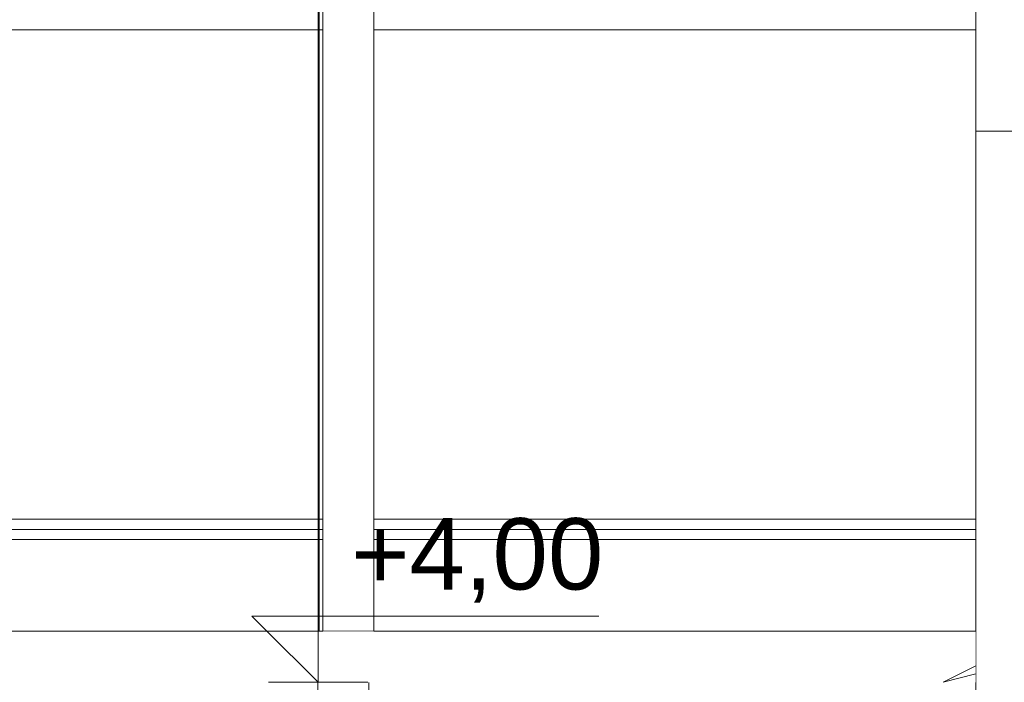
# Model space of a CAD drawing. Header units: millimetres. Extents: x -12989 to 402831, y -50461 to 30884.
# Tile 119 of 175: x 384658 to 386590, y -41961 to -40661. Entities that reach past the tile are written whole.
import ezdxf

# ---------------------------------------------------------------- set-up
doc = ezdxf.new("R2010")
doc.units = ezdxf.units.MM
doc.header["$MEASUREMENT"] = 0
doc.linetypes.add('Wipeout_Contour', pattern=[1000, 0, -1000])
for name, color, linetype in [('AS_Belki.Import IFC', 7, 'Continuous'), ('AS_Blachy.Import IFC', 7, 'Continuous'), ('Nowe_A__SCIANY', 7, 'Continuous'), ('Nowe_A_WYM', 7, 'Continuous'), ('Nowe_Drzwi Archicad', 7, 'Continuous')]:
    doc.layers.add(name, color=color, linetype=linetype)
for name, color, linetype, lineweight in [('AS_Belki.Import IFC_Nr_pióra__88', 7, 'Continuous', 13), ('AS_Belki.Import IFC_Nr_pióra__90', 7, 'Continuous', 13), ('AS_Blachy.Import IFC_Nr_pióra__4', 7, 'Continuous', 13), ('Nowe_A__SCIANY_Nr_pióra__87', 7, 'Continuous', 13), ('Nowe_A_WYM_Nr_pióra__1', 7, 'Continuous', 13), ('Nowe_A_WYM_Nr_pióra__45', 7, 'Continuous', 15), ('Nowe_A_WYM_Nr_pióra__85', 7, 'Continuous', 13), ('Nowe_Drzwi Archicad_Nr_pióra__101', 252, 'Continuous', 5)]:
    doc.layers.add(name, color=color, linetype=linetype, lineweight=lineweight)
doc.styles.add('STYL_AUTOMATYCZNY_4', font='arial.ttf')

# ---------------------------------------------------------------- blocks, each defined once
blk = doc.blocks.new('ElemPrzekroju_2_1', base_point=(362576.7, -45960.6))
at = {"color": 254, "linetype": 'Wipeout_Contour', "lineweight": 0, "ltscale": 1543101.429277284}
blk.add_wipeout([(385252.6, -40640.6), (382002.6, -40640.6), (382002.6, -40660.6), (385252.6, -40660.6)], dxfattribs=at).dxf.layer = 'Nowe_A__SCIANY'
at = {"color": 254, "linetype": 'Wipeout_Contour', "lineweight": 0, "ltscale": 1552321.415394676}
blk.add_wipeout([(385352.6, -40680.6), (386534.1, -40680.6), (386534.1, -40660.6), (385352.6, -40660.6)], dxfattribs=at).dxf.layer = 'Nowe_A__SCIANY'
at = {"color": 254, "linetype": 'Wipeout_Contour', "lineweight": 0, "ltscale": 1543109.861363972}
blk.add_wipeout([(385252.6, -40660.6), (382002.6, -40660.6), (382002.6, -40680.6), (385252.6, -40680.6)], dxfattribs=at).dxf.layer = 'Nowe_A__SCIANY'
at = {"color": 254, "linetype": 'Wipeout_Contour', "lineweight": 0, "ltscale": 1552529.219928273}
blk.add_wipeout([(385352.6, -40680.6), (385352.6, -41640.6), (386534.1, -41640.6), (386534.1, -40680.6)], dxfattribs=at).dxf.layer = 'Nowe_A__SCIANY'
at = {"layer": 'Nowe_A__SCIANY_Nr_pióra__87', "color": 7, "linetype": 'Continuous', "lineweight": 13}
blk.add_line((386534.1, -40680.6), (385352.6, -40680.6), dxfattribs=at)
at = {"color": 254, "linetype": 'Wipeout_Contour', "lineweight": 0, "ltscale": 1543318.909272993}
blk.add_wipeout([(382002.6, -40680.6), (382002.6, -41640.6), (385252.6, -41640.6), (385252.6, -40680.6)], dxfattribs=at).dxf.layer = 'Nowe_A__SCIANY'
at = {"color": 254, "linetype": 'Wipeout_Contour', "lineweight": 0, "ltscale": 1552737.12378807}
blk.add_wipeout([(386534.1, -41640.6), (385352.6, -41640.6), (385352.6, -41660.6), (386534.1, -41660.6)], dxfattribs=at).dxf.layer = 'Nowe_A__SCIANY'
at = {"layer": 'Nowe_A__SCIANY_Nr_pióra__87', "color": 7, "linetype": 'Continuous', "lineweight": 13}
for p, q in [((385252.6, -40680.6), (382002.6, -40680.6)), ((386534.1, -41640.6), (385352.6, -41640.6))]:
    blk.add_line(p, q, dxfattribs=at)
at = {"color": 254, "linetype": 'Wipeout_Contour', "lineweight": 0, "ltscale": 1543528.057109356}
blk.add_wipeout([(382002.6, -41640.6), (382002.6, -41660.6), (385252.6, -41660.6), (385252.6, -41640.6)], dxfattribs=at).dxf.layer = 'Nowe_A__SCIANY'
at = {"color": 254, "linetype": 'Wipeout_Contour', "lineweight": 0, "ltscale": 1552745.709545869}
blk.add_wipeout([(385352.6, -41660.6), (385352.6, -41680.6), (386534.1, -41680.6), (386534.1, -41660.6)], dxfattribs=at).dxf.layer = 'Nowe_A__SCIANY'
at = {"layer": 'Nowe_A__SCIANY_Nr_pióra__87', "color": 7, "linetype": 'Continuous', "lineweight": 13}
for p, q in [((385252.6, -41640.6), (382002.6, -41640.6)), ((385352.6, -41660.6), (386534.1, -41660.6))]:
    blk.add_line(p, q, dxfattribs=at)
at = {"color": 254, "linetype": 'Wipeout_Contour', "lineweight": 0, "ltscale": 1543536.694184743}
blk.add_wipeout([(382002.6, -41680.6), (385252.6, -41680.6), (385252.6, -41660.6), (382002.6, -41660.6)], dxfattribs=at).dxf.layer = 'Nowe_A__SCIANY'
at = {"layer": 'Nowe_A__SCIANY_Nr_pióra__87', "color": 7, "linetype": 'Continuous', "lineweight": 13}
blk.add_line((382002.6, -41660.6), (385252.6, -41660.6), dxfattribs=at)
at = {"color": 254, "linetype": 'Wipeout_Contour', "lineweight": 0, "ltscale": 4630700.544494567}
blk.add_wipeout([(380701.1, -41680.6), (380701.1, -41860.6), (386534.1, -41860.6), (386534.1, -41680.6), (385352.6, -41680.6), (385352.6, -41860.6), (385252.6, -41860.6), (385252.6, -41680.6), (382002.6, -41680.6), (382002.6, -41860.6), (381902.6, -41860.6), (381902.6, -41680.6)], dxfattribs=at).dxf.layer = 'Nowe_A__SCIANY'
at = {"layer": 'Nowe_A__SCIANY_Nr_pióra__87', "color": 7, "linetype": 'Continuous', "lineweight": 13}
for p, q in [((385252.6, -41680.6), (382002.6, -41680.6)), ((386534.1, -41680.6), (385352.6, -41680.6))]:
    blk.add_line(p, q, dxfattribs=at)
blk = doc.blocks.new('ElemPrzekroju_5_1', base_point=(362576.7, -45960.6))
at = {"layer": 'Nowe_Drzwi Archicad_Nr_pióra__101', "color": 252, "linetype": 'Continuous', "lineweight": 5}
for p, q in [((385243.4, -41860.6), (385243.4, -40435.2)), ((385245.4, -41860.6), (385245.4, -40435.2))]:
    blk.add_line(p, q, dxfattribs=at)
blk = doc.blocks.new('ElemPrzekroju_166_1', base_point=(362576.7, -45960.6))
at = {"color": 254, "linetype": 'Wipeout_Contour', "lineweight": 0, "ltscale": 1556390.240948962}
blk.add_wipeout([(386534.1, -40879.2), (386534.1, -45960.6), (386784.1, -45960.6), (386784.1, -40879.2)], dxfattribs=at).dxf.layer = 'AS_Blachy.Import IFC'
at = {"layer": 'AS_Blachy.Import IFC_Nr_pióra__4', "color": 7, "linetype": 'Continuous', "lineweight": 13}
blk.add_line((386534.1, -40879.2), (386534.1, -45960.6), dxfattribs=at)
blk = doc.blocks.new('ElemPrzekroju_169_1', base_point=(362576.7, -45960.6))
at = {"color": 254, "linetype": 'Wipeout_Contour', "lineweight": 0, "ltscale": 1554557.288082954}
blk.add_wipeout([(386534.1, -40282.5), (386559.1, -40282.5), (386559.1, -40272), (386534.1, -40272)], dxfattribs=at).dxf.layer = 'AS_Blachy.Import IFC'
at = {"color": 254, "linetype": 'Wipeout_Contour', "lineweight": 0, "ltscale": 1555452.44458452}
blk.add_wipeout([(386759.1, -40282.5), (386784.1, -40282.5), (386784.1, -40272), (386759.1, -40272)], dxfattribs=at).dxf.layer = 'AS_Blachy.Import IFC'
at = {"layer": 'AS_Blachy.Import IFC_Nr_pióra__4', "color": 7, "linetype": 'Continuous', "lineweight": 13}
for p, q in [((386559.1, -40272), (386534.1, -40272)), ((386784.1, -40272), (386759.1, -40272))]:
    blk.add_line(p, q, dxfattribs=at)
at = {"color": 254, "linetype": 'Wipeout_Contour', "lineweight": 0, "ltscale": 3110142.44902121}
blk.add_wipeout([(386559.1, -40282.5), (386534.1, -40282.5), (386534.1, -40879.2), (386784.1, -40879.2), (386784.1, -40282.5), (386759.1, -40282.5), (386759.1, -40301.8), (386559.1, -40301.8)], dxfattribs=at).dxf.layer = 'AS_Blachy.Import IFC'
at = {"layer": 'AS_Blachy.Import IFC_Nr_pióra__4', "color": 7, "linetype": 'Continuous', "lineweight": 13}
for p, q in [((386534.1, -40272), (386534.1, -40282.5)), ((386784.1, -40272), (386784.1, -40282.5)), ((386559.1, -40282.5), (386534.1, -40282.5)), ((386534.1, -40282.5), (386534.1, -40879.2)), ((386784.1, -40282.5), (386759.1, -40282.5)), ((386784.1, -40879.2), (386784.1, -40282.5)), ((386534.1, -40879.2), (386784.1, -40879.2))]:
    blk.add_line(p, q, dxfattribs=at)
blk = doc.blocks.new('ElemPrzekroju_187_1', base_point=(362576.7, -45960.6))
at = {"color": 254, "linetype": 'Wipeout_Contour', "lineweight": 0, "ltscale": 1549976.703745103}
blk.add_wipeout([(385252.6, -41860.6), (385352.6, -41860.6), (385352.6, -40435.2), (385252.6, -40435.2)], dxfattribs=at).dxf.layer = 'AS_Belki.Import IFC'
at = {"layer": 'AS_Belki.Import IFC_Nr_pióra__88', "color": 7, "linetype": 'Continuous', "lineweight": 13}
for p, q in [((385252.6, -41860.6), (385252.6, -40435.2)), ((385352.6, -41860.6), (385352.6, -40435.2)), ((385252.6, -41860.6), (385352.6, -41860.6))]:
    blk.add_line(p, q, dxfattribs=at)
blk = doc.blocks.new('ElemPrzekroju_261_1', base_point=(362576.7, -45960.6))
at = {"layer": 'AS_Belki.Import IFC_Nr_pióra__88', "color": 7, "linetype": 'Continuous', "lineweight": 13}
for p, q in [((385242.6, -45960.6), (385242.6, -41960.6)), ((385342.6, -45660.6), (385342.6, -41960.6))]:
    blk.add_line(p, q, dxfattribs=at)
blk = doc.blocks.new('ElemPrzekroju_262_1', base_point=(362576.7, -45960.6))
at = {"color": 254, "linetype": 'Wipeout_Contour', "lineweight": 0, "ltscale": 1932338.749100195}
blk.add_wipeout([(380701.1, -41960.6), (386470.2, -41960.6), (386534.1, -41928.5), (386534.1, -41860.6), (380701.1, -41860.6)], dxfattribs=at).dxf.layer = 'AS_Belki.Import IFC'
at = {"layer": 'AS_Belki.Import IFC_Nr_pióra__90', "color": 7, "linetype": 'Continuous', "lineweight": 13}
for p, q in [((385252.6, -41860.6), (382002.6, -41860.6)), ((386534.1, -41860.6), (385352.6, -41860.6))]:
    blk.add_line(p, q, dxfattribs=at)
blk = doc.blocks.new('ElemPrzekroju_277_1', base_point=(362576.7, -45960.6))
at = {"color": 254, "linetype": 'Wipeout_Contour', "lineweight": 0, "ltscale": 1166345.530769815}
blk.add_wipeout([(386534.1, -41928.5), (386470.2, -41960.6), (386534.1, -41943.7)], dxfattribs=at).dxf.layer = 'AS_Belki.Import IFC'
at = {"layer": 'AS_Belki.Import IFC_Nr_pióra__90', "color": 7, "linetype": 'Continuous', "lineweight": 13}
blk.add_line((386534.1, -41928.5), (386470.2, -41960.6), dxfattribs=at)
blk = doc.blocks.new('ElemPrzekroju_290_1', base_point=(362576.7, -45960.6))
at = {"color": 254, "linetype": 'Wipeout_Contour', "lineweight": 0, "ltscale": 1166349.04619568}
blk.add_wipeout([(386470.2, -41960.6), (386534.1, -41960.6), (386534.1, -41943.7)], dxfattribs=at).dxf.layer = 'AS_Belki.Import IFC'
at = {"layer": 'AS_Belki.Import IFC_Nr_pióra__90', "color": 7, "linetype": 'Continuous', "lineweight": 13}
blk.add_line((386470.2, -41960.6), (386534.1, -41943.7), dxfattribs=at)
blk = doc.blocks.new('Wymiary_3_1', base_point=(385243.4, -41960.6))
at = {"layer": 'Nowe_A_WYM_Nr_pióra__45', "color": 7, "linetype": 'Continuous', "lineweight": 15}
for p, q in [((385243.4, -41960.6), (385243.4, -41440.6)), ((385243.4, -41960.6), (385113.4, -41830.6)), ((385113.4, -41830.6), (385243.4, -41830.6)), ((385243.4, -41830.6), (385794.2, -41830.6))]:
    blk.add_line(p, q, dxfattribs=at)
at = {"layer": 'Nowe_A_WYM_Nr_pióra__85', "color": 7, "linetype": 'Continuous', "lineweight": 13}
for q in [(385145.9, -41960.6), (385340.9, -41960.6)]:
    blk.add_line((385243.4, -41960.6), q, dxfattribs=at)
at = {"layer": 'Nowe_A_WYM_Nr_pióra__1', "color": 7, "lineweight": 13, "insert": (385308.4, -41804.6), "char_height": 140, "attachment_point": 7, "style": 'STYL_AUTOMATYCZNY_4'}
blk.add_mtext('\\A1;{\\pql;\\fArial|b0|i0|c238|p0;\\W1.000000;+4,00}', dxfattribs=at)

msp = doc.modelspace()

# ---------------------------------------------------------------- block references
at = {"layer": 'Nowe_A__SCIANY', "lineweight": 0}
msp.add_blockref('ElemPrzekroju_2_1', (362576.7, -45960.6), dxfattribs=at)

# ---------------------------------------------------------------- next in the draw order: block references
at = {"layer": 'AS_Blachy.Import IFC', "lineweight": 0}
msp.add_blockref('ElemPrzekroju_166_1', (362576.7, -45960.6), dxfattribs=at)
at = {"layer": 'Nowe_Drzwi Archicad', "lineweight": 0}
msp.add_blockref('ElemPrzekroju_5_1', (362576.7, -45960.6), dxfattribs=at)

# ---------------------------------------------------------------- next in the draw order: block references
at = {"layer": 'AS_Belki.Import IFC', "lineweight": 0}
for name in ['ElemPrzekroju_187_1', 'ElemPrzekroju_261_1']:
    msp.add_blockref(name, (362576.7, -45960.6), dxfattribs=at)
at = {"layer": 'AS_Blachy.Import IFC', "lineweight": 0}
msp.add_blockref('ElemPrzekroju_169_1', (362576.7, -45960.6), dxfattribs=at)

# ---------------------------------------------------------------- next in the draw order: block references
at = {"layer": 'AS_Belki.Import IFC', "lineweight": 0}
msp.add_blockref('ElemPrzekroju_262_1', (362576.7, -45960.6), dxfattribs=at)

# ---------------------------------------------------------------- next in the draw order: block references
msp.add_blockref('ElemPrzekroju_277_1', (362576.7, -45960.6), dxfattribs=at)
at = {"layer": 'Nowe_A_WYM', "color": 7, "linetype": 'Continuous', "lineweight": 13}
msp.add_blockref('Wymiary_3_1', (385243.4, -41960.6), dxfattribs=at)

# ---------------------------------------------------------------- next in the draw order: block references
at = {"layer": 'AS_Belki.Import IFC', "lineweight": 0}
msp.add_blockref('ElemPrzekroju_290_1', (362576.7, -45960.6), dxfattribs=at)

doc.saveas('drawing.dxf')
